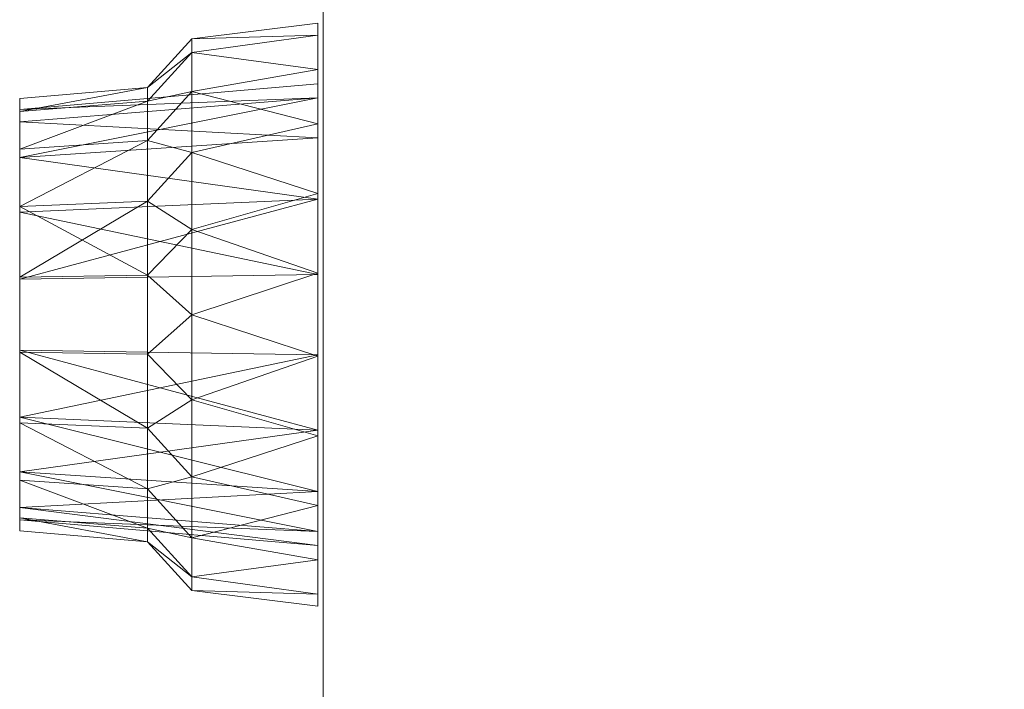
# Model space of a CAD drawing. Header units: millimetres. Extents: x -1020 to 1020, y -584 to 456.
# Tile 7 of 17: x -1020 to -573, y -1 to 302. Entities that reach past the tile are written whole.
import ezdxf

# ---------------------------------------------------------------- set-up
doc = ezdxf.new("R2010")
doc.units = ezdxf.units.MM

# ---------------------------------------------------------------- blocks, each defined once
blk = doc.blocks.new('RSen_57_ME_FB_SOg - vkm50gbmv1 - SH_daikin_tbq - standard-2917892-3D view')
at = {"lineweight": 18}
mesh = blk.add_polyface(dxfattribs=at)
corners = [(-882, 416, 387), (-882, -416, 387), (882, -416, 387), (882, 416, 387)]
mesh.append_faces([[corners[k] for k in face] for face in [(0, 1, 2, 3)]])
mesh = blk.add_polyface(dxfattribs=at)
corners = [(882, -416), (-882, -416), (-882, 416), (882, 416)]
mesh.append_faces([[corners[k] for k in face] for face in [(0, 1, 2, 3)]])
mesh = blk.add_polyface(dxfattribs=at)
corners = [(882, -416, 387), (882, -416), (882, 416), (882, 416, 387)]
mesh.append_faces([[corners[k] for k in face] for face in [(0, 1, 2, 3)]])
mesh = blk.add_polyface(dxfattribs=at)
corners = [(884.4, 63.66, 152.12), (884.4, 69.97, 116.34), (884.4, 88.14, 84.87), (884.4, 115.98, 61.51), (884.4, 150.13, 49.08), (884.4, 186.47, 49.08), (884.4, 220.61, 61.51), (884.4, 248.45, 84.87), (884.4, 266.62, 116.34), (884.4, 272.93, 152.12), (884.4, 300.38, 152.12), (884.4, 295.03, 114.91), (884.4, 279.41, 80.72), (884.4, 254.79, 52.3), (884.4, 223.17, 31.98), (884.4, 187.09, 21.39), (884.4, 149.5, 21.39), (884.4, 113.43, 31.98), (884.4, 81.8, 52.3), (884.4, 57.18, 80.72), (884.4, 41.56, 114.91), (884.4, 36.21, 152.12)]
mesh.append_faces([[corners[k] for k in face] for face in [(12, 7, 8, 11), (5, 15, 16), (7, 12, 13)]], dxfattribs={"vtx0": -1, "vtx2": -1})
mesh.append_faces([[corners[k] for k in face] for face in [(19, 20, 1, 2), (17, 18, 3, 4), (18, 19, 2, 3), (16, 17, 4, 5), (14, 15, 5, 6), (13, 14, 6, 7)]], dxfattribs={"vtx1": -1, "vtx3": -1})
mesh.append_faces([[corners[k] for k in face] for face in [(9, 10, 11, 8)]], dxfattribs={"vtx2": -1})
mesh.append_faces([[corners[k] for k in face] for face in [(20, 21, 0, 1)]], dxfattribs={"vtx3": -1})
mesh = blk.add_polyface(dxfattribs=at)
corners = [(884.4, 272.93, 152.12), (884.4, 266.62, 187.91), (884.4, 248.45, 219.38), (884.4, 220.61, 242.74), (884.4, 186.47, 255.17), (884.4, 150.13, 255.17), (884.4, 115.98, 242.74), (884.4, 88.14, 219.38), (884.4, 69.97, 187.91), (884.4, 63.66, 152.12), (884.4, 36.21, 152.12), (884.4, 41.56, 189.34), (884.4, 57.18, 223.53), (884.4, 81.8, 251.95), (884.4, 113.43, 272.27), (884.4, 149.5, 282.86), (884.4, 187.09, 282.86), (884.4, 223.17, 272.27), (884.4, 254.79, 251.95), (884.4, 279.41, 223.53), (884.4, 295.03, 189.34), (884.4, 300.38, 152.12)]
mesh.append_faces([[corners[k] for k in face] for face in [(6, 13, 14, 5), (5, 14, 15, 4), (13, 6, 7)]], dxfattribs={"vtx0": -1, "vtx2": -1})
mesh.append_faces([[corners[k] for k in face] for face in [(0, 1, 20, 21)]], dxfattribs={"vtx1": -1})
mesh.append_faces([[corners[k] for k in face] for face in [(16, 17, 4, 15)]], dxfattribs={"vtx1": -1, "vtx2": -1})
mesh.append_faces([[corners[k] for k in face] for face in [(11, 12, 8, 9), (7, 8, 12, 13), (17, 18, 3, 4), (2, 3, 18, 19), (1, 2, 19, 20)]], dxfattribs={"vtx1": -1, "vtx3": -1})
mesh.append_faces([[corners[k] for k in face] for face in [(9, 10, 11)]], dxfattribs={"vtx2": -1})
mesh = blk.add_polyface(dxfattribs=at)
corners = [(884.4, 36.21, 152.12), (884.4, 41.56, 114.91), (884.4, 57.18, 80.72), (884.4, 81.8, 52.3), (884.4, 113.43, 31.98), (884.4, 149.5, 21.39), (884.4, 187.09, 21.39), (884.4, 223.17, 31.98), (884.4, 254.79, 52.3), (884.4, 279.41, 80.72), (884.4, 295.03, 114.91), (884.4, 300.38, 152.12), (941.6, 293.3, 152.12), (941.6, 287.18, 113.5), (941.6, 269.42, 78.65), (941.6, 241.77, 51), (941.6, 206.92, 33.24), (941.6, 168.3, 27.12), (941.6, 129.67, 33.24), (941.6, 94.82, 51), (941.6, 67.17, 78.65), (941.6, 49.41, 113.5), (941.6, 43.3, 152.12)]
mesh.append_faces([[corners[k] for k in face] for face in [(4, 19, 3)]], dxfattribs={"vtx0": -1, "vtx1": -1})
mesh.append_faces([[corners[k] for k in face] for face in [(10, 12, 13), (8, 14, 15), (13, 9, 10), (15, 7, 8), (16, 6, 7), (4, 18, 19), (2, 20, 21), (1, 21, 22), (21, 1, 2), (17, 5, 6)]], dxfattribs={"vtx0": -1, "vtx2": -1})
mesh.append_faces([[corners[k] for k in face] for face in [(13, 14, 9), (15, 16, 7), (8, 9, 14), (16, 17, 6), (17, 18, 5), (19, 20, 3), (4, 5, 18), (2, 3, 20)]], dxfattribs={"vtx1": -1, "vtx2": -1})
mesh.append_faces([[corners[k] for k in face] for face in [(10, 11, 12), (22, 0, 1)]], dxfattribs={"vtx2": -1})
mesh = blk.add_polyface(dxfattribs=at)
corners = [(884.4, 300.38, 152.12), (884.4, 295.03, 189.34), (884.4, 279.41, 223.53), (884.4, 254.79, 251.95), (884.4, 223.17, 272.27), (884.4, 187.09, 282.86), (884.4, 149.5, 282.86), (884.4, 113.43, 272.27), (884.4, 81.8, 251.95), (884.4, 57.18, 223.53), (884.4, 41.56, 189.34), (884.4, 36.21, 152.12), (941.6, 43.3, 152.12), (941.6, 49.41, 190.75), (941.6, 67.17, 225.6), (941.6, 94.82, 253.25), (941.6, 129.67, 271.01), (941.6, 168.3, 277.12), (941.6, 206.92, 271.01), (941.6, 241.77, 253.25), (941.6, 269.42, 225.6), (941.6, 287.18, 190.75), (941.6, 293.3, 152.12)]
mesh.append_faces([[corners[k] for k in face] for face in [(1, 22, 0)]], dxfattribs={"vtx0": -1})
mesh.append_faces([[corners[k] for k in face] for face in [(18, 5, 17), (19, 4, 18), (20, 3, 19)]], dxfattribs={"vtx0": -1, "vtx1": -1})
mesh.append_faces([[corners[k] for k in face] for face in [(10, 12, 13), (8, 14, 15), (13, 9, 10), (15, 7, 8), (16, 6, 7), (2, 20, 21), (1, 21, 22), (18, 4, 5), (19, 3, 4), (21, 1, 2), (20, 2, 3), (17, 5, 6)]], dxfattribs={"vtx0": -1, "vtx2": -1})
mesh.append_faces([[corners[k] for k in face] for face in [(13, 14, 9), (15, 16, 7), (8, 9, 14), (16, 17, 6)]], dxfattribs={"vtx1": -1, "vtx2": -1})
mesh.append_faces([[corners[k] for k in face] for face in [(10, 11, 12)]], dxfattribs={"vtx2": -1})
mesh = blk.add_polyface(dxfattribs=at)
corners = [(941.6, 43.3, 152.12), (941.6, 49.41, 113.5), (941.6, 67.17, 78.65), (941.6, 94.82, 51), (941.6, 129.67, 33.24), (941.6, 168.3, 27.12), (941.6, 206.92, 33.24), (941.6, 241.77, 51), (941.6, 269.42, 78.65), (941.6, 287.18, 113.5), (941.6, 293.3, 152.12), (961.6, 271.3, 152.12), (961.6, 265.08, 116.9), (961.6, 247.2, 85.92), (961.6, 219.8, 62.92), (961.6, 186.18, 50.69), (961.6, 150.41, 50.69), (961.6, 116.8, 62.92), (961.6, 89.39, 85.92), (961.6, 71.51, 116.9), (961.6, 65.3, 152.12)]
mesh.append_faces([[corners[k] for k in face] for face in [(1, 20, 0)]], dxfattribs={"vtx0": -1})
mesh.append_faces([[corners[k] for k in face] for face in [(7, 14, 6), (16, 5, 15)]], dxfattribs={"vtx0": -1, "vtx1": -1})
mesh.append_faces([[corners[k] for k in face] for face in [(9, 11, 12), (7, 13, 14), (13, 7, 8), (15, 5, 6), (4, 16, 17), (3, 17, 18), (17, 3, 4), (19, 1, 2)]], dxfattribs={"vtx0": -1, "vtx2": -1})
mesh.append_faces([[corners[k] for k in face] for face in [(10, 11, 9)]], dxfattribs={"vtx1": -1})
mesh.append_faces([[corners[k] for k in face] for face in [(12, 13, 8), (14, 15, 6), (8, 9, 12), (19, 20, 1), (18, 19, 2), (4, 5, 16), (2, 3, 18)]], dxfattribs={"vtx1": -1, "vtx2": -1})
mesh = blk.add_polyface(dxfattribs=at)
corners = [(941.6, 293.3, 152.12), (941.6, 287.18, 190.75), (941.6, 269.42, 225.6), (941.6, 241.77, 253.25), (941.6, 206.92, 271.01), (941.6, 168.3, 277.12), (941.6, 129.67, 271.01), (941.6, 94.82, 253.25), (941.6, 67.17, 225.6), (941.6, 49.41, 190.75), (941.6, 43.3, 152.12), (961.6, 65.3, 152.12), (961.6, 71.51, 187.35), (961.6, 89.39, 218.33), (961.6, 116.8, 241.32), (961.6, 150.41, 253.56), (961.6, 186.18, 253.56), (961.6, 219.8, 241.32), (961.6, 247.2, 218.33), (961.6, 265.08, 187.35), (961.6, 271.3, 152.12)]
mesh.append_faces([[corners[k] for k in face] for face in [(7, 14, 6), (16, 5, 15)]], dxfattribs={"vtx0": -1, "vtx1": -1})
mesh.append_faces([[corners[k] for k in face] for face in [(9, 11, 12), (7, 13, 14), (13, 7, 8), (15, 5, 6), (4, 16, 17), (2, 18, 19), (17, 3, 4), (19, 1, 2)]], dxfattribs={"vtx0": -1, "vtx2": -1})
mesh.append_faces([[corners[k] for k in face] for face in [(10, 11, 9)]], dxfattribs={"vtx1": -1})
mesh.append_faces([[corners[k] for k in face] for face in [(12, 13, 8), (14, 15, 6), (8, 9, 12), (17, 18, 3), (19, 20, 1), (4, 5, 16), (2, 3, 18)]], dxfattribs={"vtx1": -1, "vtx2": -1})
mesh.append_faces([[corners[k] for k in face] for face in [(20, 0, 1)]], dxfattribs={"vtx2": -1})
mesh = blk.add_polyface(dxfattribs=at)
corners = [(1019.6, 75.31, 152.12), (1019.6, 80.92, 120.32), (1019.6, 97.07, 92.36), (1019.6, 121.81, 71.6), (1019.6, 152.15, 60.56), (1019.6, 184.44, 60.56), (1019.6, 214.79, 71.6), (1019.6, 239.52, 92.36), (1019.6, 255.67, 120.32), (1019.6, 261.28, 152.12), (884.4, 272.93, 152.12), (884.4, 266.62, 116.34), (884.4, 248.45, 84.87), (884.4, 220.61, 61.51), (884.4, 186.47, 49.08), (884.4, 150.13, 49.08), (884.4, 115.98, 61.51), (884.4, 88.14, 84.87), (884.4, 69.97, 116.34), (884.4, 63.66, 152.12)]
mesh.append_faces([[corners[k] for k in face] for face in [(0, 18, 19)]], dxfattribs={"vtx0": -1})
mesh.append_faces([[corners[k] for k in face] for face in [(9, 11, 8), (6, 13, 5), (4, 15, 3)]], dxfattribs={"vtx0": -1, "vtx1": -1})
mesh.append_faces([[corners[k] for k in face] for face in [(7, 12, 13), (5, 13, 14), (7, 11, 12), (13, 6, 7), (11, 7, 8), (3, 15, 16), (1, 17, 18), (17, 1, 2), (18, 0, 1)]], dxfattribs={"vtx0": -1, "vtx2": -1})
mesh.append_faces([[corners[k] for k in face] for face in [(16, 17, 2), (2, 3, 16)]], dxfattribs={"vtx1": -1, "vtx2": -1})
mesh.append_faces([[corners[k] for k in face] for face in [(4, 5, 14, 15)]], dxfattribs={"vtx1": -1, "vtx3": -1})
mesh.append_faces([[corners[k] for k in face] for face in [(9, 10, 11)]], dxfattribs={"vtx2": -1})
mesh = blk.add_polyface(dxfattribs=at)
corners = [(1019.6, 261.28, 152.12), (1019.6, 255.67, 183.93), (1019.6, 239.52, 211.89), (1019.6, 214.79, 232.65), (1019.6, 184.44, 243.69), (1019.6, 152.15, 243.69), (1019.6, 121.81, 232.65), (1019.6, 97.07, 211.89), (1019.6, 80.92, 183.93), (1019.6, 75.31, 152.12), (884.4, 63.66, 152.12), (884.4, 69.97, 187.91), (884.4, 88.14, 219.38), (884.4, 115.98, 242.74), (884.4, 150.13, 255.17), (884.4, 186.47, 255.17), (884.4, 220.61, 242.74), (884.4, 248.45, 219.38), (884.4, 266.62, 187.91), (884.4, 272.93, 152.12)]
mesh.append_faces([[corners[k] for k in face] for face in [(0, 18, 19)]], dxfattribs={"vtx0": -1})
mesh.append_faces([[corners[k] for k in face] for face in [(4, 15, 3)]], dxfattribs={"vtx0": -1, "vtx1": -1})
mesh.append_faces([[corners[k] for k in face] for face in [(8, 10, 11), (6, 12, 13), (5, 13, 14), (12, 6, 7), (13, 5, 6), (3, 15, 16), (1, 17, 18), (17, 1, 2), (18, 0, 1)]], dxfattribs={"vtx0": -1, "vtx2": -1})
mesh.append_faces([[corners[k] for k in face] for face in [(9, 10, 8)]], dxfattribs={"vtx1": -1})
mesh.append_faces([[corners[k] for k in face] for face in [(11, 12, 7), (7, 8, 11), (16, 17, 2), (2, 3, 16)]], dxfattribs={"vtx1": -1, "vtx2": -1})
mesh.append_faces([[corners[k] for k in face] for face in [(4, 5, 14, 15)]], dxfattribs={"vtx1": -1, "vtx3": -1})
mesh = blk.add_polyface(dxfattribs=at)
corners = [(961.6, 65.3, 152.12), (961.6, 71.51, 116.9), (961.6, 89.39, 85.92), (961.6, 116.8, 62.92), (961.6, 150.41, 50.69), (961.6, 186.18, 50.69), (961.6, 219.8, 62.92), (961.6, 247.2, 85.92), (961.6, 265.08, 116.9), (961.6, 271.3, 152.12), (1019.6, 266.3, 152.12), (1019.6, 260.39, 118.61), (1019.6, 243.37, 89.13), (1019.6, 217.3, 67.25), (1019.6, 185.31, 55.61), (1019.6, 151.28, 55.61), (1019.6, 119.3, 67.25), (1019.6, 93.22, 89.13), (1019.6, 76.21, 118.61), (1019.6, 70.3, 152.12)]
mesh.append_faces([[corners[k] for k in face] for face in [(0, 18, 19)]], dxfattribs={"vtx0": -1})
mesh.append_faces([[corners[k] for k in face] for face in [(9, 11, 8), (6, 14, 5), (4, 15, 3)]], dxfattribs={"vtx0": -1, "vtx1": -1})
mesh.append_faces([[corners[k] for k in face] for face in [(7, 12, 13), (13, 6, 7), (3, 15, 16), (1, 17, 18), (17, 1, 2), (18, 0, 1)]], dxfattribs={"vtx0": -1, "vtx2": -1})
mesh.append_faces([[corners[k] for k in face] for face in [(11, 12, 8), (13, 14, 6), (7, 8, 12), (16, 17, 2), (2, 3, 16)]], dxfattribs={"vtx1": -1, "vtx2": -1})
mesh.append_faces([[corners[k] for k in face] for face in [(4, 5, 14, 15)]], dxfattribs={"vtx1": -1, "vtx3": -1})
mesh.append_faces([[corners[k] for k in face] for face in [(9, 10, 11)]], dxfattribs={"vtx2": -1})
mesh = blk.add_polyface(dxfattribs=at)
corners = [(961.6, 271.3, 152.12), (961.6, 265.08, 187.35), (961.6, 247.2, 218.33), (961.6, 219.8, 241.32), (961.6, 186.18, 253.56), (961.6, 150.41, 253.56), (961.6, 116.8, 241.32), (961.6, 89.39, 218.33), (961.6, 71.51, 187.35), (961.6, 65.3, 152.12), (1019.6, 70.3, 152.12), (1019.6, 76.21, 185.64), (1019.6, 93.22, 215.12), (1019.6, 119.3, 236.99), (1019.6, 151.28, 248.64), (1019.6, 185.31, 248.64), (1019.6, 217.3, 236.99), (1019.6, 243.37, 215.12), (1019.6, 260.39, 185.64), (1019.6, 266.3, 152.12)]
mesh.append_faces([[corners[k] for k in face] for face in [(9, 11, 8), (6, 14, 5), (17, 2, 16), (4, 16, 3)]], dxfattribs={"vtx0": -1, "vtx1": -1})
mesh.append_faces([[corners[k] for k in face] for face in [(7, 12, 13), (13, 6, 7), (5, 14, 15, 4), (4, 15, 16), (1, 17, 18), (17, 1, 2), (18, 0, 1)]], dxfattribs={"vtx0": -1, "vtx2": -1})
mesh.append_faces([[corners[k] for k in face] for face in [(19, 0, 18)]], dxfattribs={"vtx1": -1})
mesh.append_faces([[corners[k] for k in face] for face in [(11, 12, 8), (13, 14, 6), (7, 8, 12), (2, 3, 16)]], dxfattribs={"vtx1": -1, "vtx2": -1})
mesh.append_faces([[corners[k] for k in face] for face in [(9, 10, 11)]], dxfattribs={"vtx2": -1})
mesh = blk.add_polyface(dxfattribs=at)
corners = [(1019.6, 70.3, 152.12), (1019.6, 76.21, 118.61), (1019.6, 93.22, 89.13), (1019.6, 119.3, 67.25), (1019.6, 151.28, 55.61), (1019.6, 185.31, 55.61), (1019.6, 217.3, 67.25), (1019.6, 243.37, 89.13), (1019.6, 260.39, 118.61), (1019.6, 266.3, 152.12), (1019.6, 261.28, 152.12), (1019.6, 255.67, 120.32), (1019.6, 239.52, 92.36), (1019.6, 214.79, 71.6), (1019.6, 184.44, 60.56), (1019.6, 152.15, 60.56), (1019.6, 121.81, 71.6), (1019.6, 97.07, 92.36), (1019.6, 80.92, 120.32), (1019.6, 75.31, 152.12)]
mesh.append_faces([[corners[k] for k in face] for face in [(18, 1, 2, 17), (17, 2, 3, 16), (4, 15, 16, 3)]], dxfattribs={"vtx0": -1, "vtx2": -1})
mesh.append_faces([[corners[k] for k in face] for face in [(14, 15, 4, 5), (11, 12, 7, 8), (13, 14, 5, 6), (12, 13, 6, 7)]], dxfattribs={"vtx1": -1, "vtx3": -1})
mesh.append_faces([[corners[k] for k in face] for face in [(19, 0, 1, 18)]], dxfattribs={"vtx2": -1})
mesh.append_faces([[corners[k] for k in face] for face in [(8, 9, 10, 11)]], dxfattribs={"vtx3": -1})
mesh = blk.add_polyface(dxfattribs=at)
corners = [(1019.6, 266.3, 152.12), (1019.6, 260.39, 185.64), (1019.6, 243.37, 215.12), (1019.6, 217.3, 236.99), (1019.6, 185.31, 248.64), (1019.6, 151.28, 248.64), (1019.6, 119.3, 236.99), (1019.6, 93.22, 215.12), (1019.6, 76.21, 185.64), (1019.6, 70.3, 152.12), (1019.6, 75.31, 152.12), (1019.6, 80.92, 183.93), (1019.6, 97.07, 211.89), (1019.6, 121.81, 232.65), (1019.6, 152.15, 243.69), (1019.6, 184.44, 243.69), (1019.6, 214.79, 232.65), (1019.6, 239.52, 211.89), (1019.6, 255.67, 183.93), (1019.6, 261.28, 152.12)]
mesh.append_faces([[corners[k] for k in face] for face in [(5, 14, 15, 4), (4, 15, 16, 3), (3, 16, 17, 2), (2, 17, 18, 1)]], dxfattribs={"vtx0": -1, "vtx2": -1})
mesh.append_faces([[corners[k] for k in face] for face in [(6, 7, 12, 13), (13, 14, 5, 6), (7, 8, 11, 12)]], dxfattribs={"vtx1": -1, "vtx3": -1})
mesh.append_faces([[corners[k] for k in face] for face in [(19, 0, 1, 18)]], dxfattribs={"vtx2": -1})
mesh.append_faces([[corners[k] for k in face] for face in [(8, 9, 10, 11)]], dxfattribs={"vtx3": -1})

msp = doc.modelspace()

# ---------------------------------------------------------------- block references
at = {"lineweight": 18, "extrusion": (1.74533e-05, 0, -1)}
msp.add_blockref('RSen_57_ME_FB_SOg - vkm50gbmv1 - SH_daikin_tbq - standard-2917892-3D view', (0, 0, 50), dxfattribs=at)

doc.saveas('drawing.dxf')
